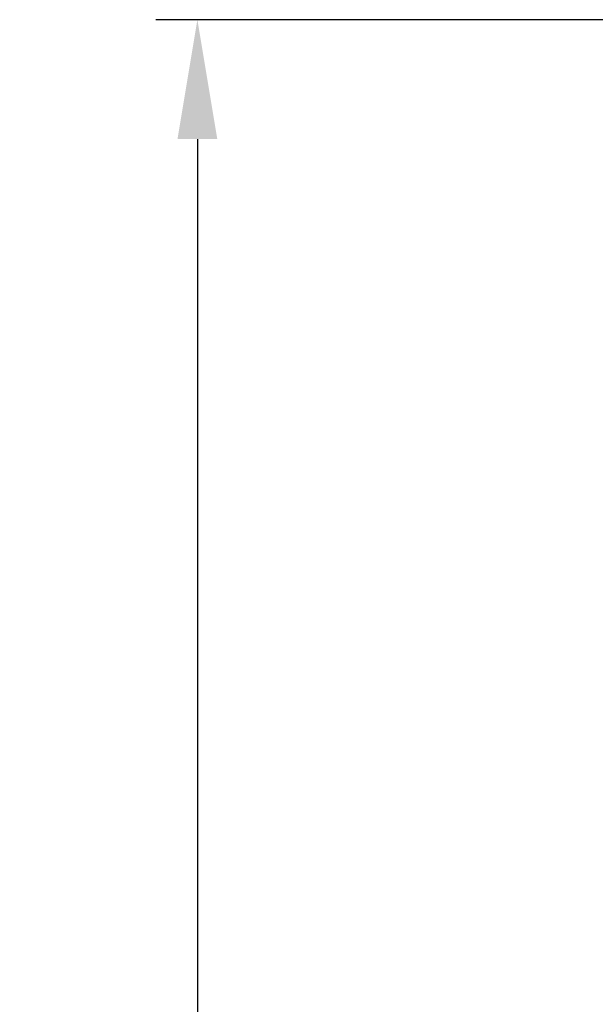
# Model space of a CAD drawing. Extents: x 897.4 to 914.4, y -8.5 to 2.5.
# Tile 92 of 102: x 905.2 to 906.1, y -0.1 to 1.4. Entities that reach past the tile are written whole.
import ezdxf

# ---------------------------------------------------------------- set-up
doc = ezdxf.new("R2010")
doc.units = 0
doc.header["$LTSCALE"] = 4
doc.header["$MEASUREMENT"] = 0
doc.layers.get('DEFPOINTS').update_dxf_attribs({"linetype": 'CONTINUOUS'})
doc.layers.add('DIMENSIONS', color=140, linetype='CONTINUOUS')
doc.styles.get("Standard").update_dxf_attribs({"font": 'romans.shx'})
doc.dimstyles.get("Standard").update_dxf_attribs({"dimtxt": 0.15, "dimasz": 0.18, "dimexe": 0.0625, "dimexo": 0.125, "dimgap": 0.0625, "dimtad": 0, "dimtih": 1, "dimtoh": 1, "dimzin": 0, "dimdsep": 46, "dimtxsty": 'Standard', "dimcen": 0, "dimadec": 0, "dimazin": 0, "dimtfac": 1, "dimtofl": 0, "dimtmove": 0, "dimatfit": 3, "dimfxl": 1, "dimtolj": 1, "dimtzin": 0, "dimarcsym": 0})

# ---------------------------------------------------------------- blocks, each defined once
blk = doc.blocks.new('*D9')
at = {"layer": 'DEFPOINTS', "color": 0, "transparency": 16777216}
for p in [(906.3065, 1.413), (905.4688, -2.4882), (906.3065, -2.4882)]:
    blk.add_point(p, dxfattribs=at)
at = {"layer": 'DIMENSIONS', "color": 0, "lineweight": -2, "transparency": 16777216}
for p, q in [((906.1815, 1.413), (905.4063, 1.413)), ((905.4688, 1.233), (905.4688, -0.2233)), ((905.4688, -2.3082), (905.4688, -0.8519)), ((906.1815, -2.4882), (905.4063, -2.4882))]:
    blk.add_line(p, q, dxfattribs=at)
at = {"layer": 'DIMENSIONS', "color": 0, "transparency": 16777216}
for points in [[(905.4388, 1.233), (905.4988, 1.233), (905.4688, 1.413)], [(905.4388, -2.3082), (905.4988, -2.3082), (905.4688, -2.4882)]]:
    blk.add_solid(points, dxfattribs=at)
at = {"layer": 'DIMENSIONS', "color": 0, "transparency": 16777216, "char_height": 0.15, "attachment_point": 5}
for s, insert in [('\\A1;3.90', (905.4688, -0.4001)), ('\\A1;[99.1]', (905.4688, -0.7144))]:
    blk.add_mtext(s, dxfattribs=dict(at, insert=insert))

msp = doc.modelspace()

# ---------------------------------------------------------------- dimensions: what is measured, and where the dimension line sits
at = {"layer": 'DIMENSIONS'}
dim = msp.add_linear_dim(base=(905.4688, -2.4882), p1=(906.3065, 1.413), p2=(906.3065, -2.4882), angle=90, dimstyle='Standard', override={"dimpost": '\\X'}, dxfattribs=at)
dim.commit()
dim.dimension.update_dxf_attribs({"geometry": '*D9', "text_midpoint": (905.4688, -0.5376)})

doc.saveas('drawing.dxf')
